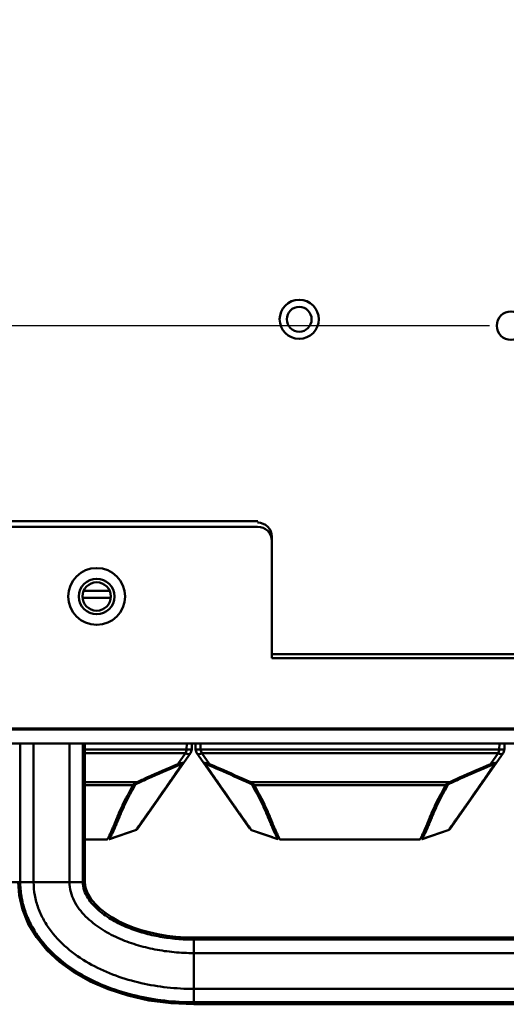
# Model space of a CAD drawing. Header units: millimetres. Extents: x 6596 to 7860, y -415 to 716.
# Tile 2 of 56: x 6695 to 6764, y -171 to -32. Entities that reach past the tile are written whole.
import ezdxf

# ---------------------------------------------------------------- set-up
doc = ezdxf.new("R2010")
doc.units = ezdxf.units.MM
doc.header["$LTSCALE"] = 81.675
doc.header["$PDMODE"] = 3
doc.header["$PDSIZE"] = 8
doc.layers.get('0').update_dxf_attribs({"linetype": 'CONTINUOUS'})
doc.layers.get('Defpoints').update_dxf_attribs({"linetype": 'CONTINUOUS'})
doc.layers.add('标注', color=4, linetype='CONTINUOUS', lineweight=13)
doc.layers.add('标注 @ 1', color=4, linetype='CONTINUOUS', lineweight=13)
doc.styles.get("Standard").update_dxf_attribs({"font": 'simfang_0.ttf'})
doc.dimstyles.new('18', dxfattribs={"dimscale": 0, "dimtxt": 18, "dimasz": 20, "dimexe": 2, "dimexo": 3, "dimgap": 3, "dimtad": 1, "dimtoh": 1, "dimdec": 1, "dimdsep": 46, "dimtxsty": 'Standard', "dimcen": 2.5, "dimclrd": 256, "dimclre": 4, "dimclrt": 256, "dimadec": 0, "dimazin": 0, "dimtfac": 1, "dimtdec": 1, "dimtmove": 0, "dimatfit": 3, "dimfxl": 5, "dimlwd": 25, "dimlwe": 25, "dimarcsym": 1})

# ---------------------------------------------------------------- blocks, each defined once
blk = doc.blocks.new('*D91')
at = {"layer": 'Defpoints', "color": 0, "transparency": 16777216}
for p in [(6764.24, -75.08), (6631.57, -131.88), (6675.94, -131.88)]:
    blk.add_point(p, dxfattribs=at)
at = {"layer": '标注', "color": 4, "linetype": 'Continuous', "lineweight": 25, "transparency": 16777216}
for p, q in [((6761.24, -75.08), (6629.57, -75.08)), ((6672.94, -131.88), (6629.57, -131.88))]:
    blk.add_line(p, q, dxfattribs=at)
at = {"layer": '标注', "linetype": 'Continuous', "lineweight": 25, "transparency": 16777216}
blk.add_line((6631.57, -95.08), (6631.57, -111.88), dxfattribs=at)
at = {"layer": '标注', "transparency": 16777216}
for points in [[(6628.24, -95.08), (6634.91, -95.08), (6631.57, -75.08)], [(6628.24, -111.88), (6634.91, -111.88), (6631.57, -131.88)]]:
    blk.add_solid(points, dxfattribs=at)
at = {"layer": '标注', "transparency": 16777216, "insert": (6619.42, -104.66), "char_height": 18, "attachment_point": 5, "rotation": 90}
blk.add_mtext('56.8', dxfattribs=at)
blk = doc.blocks.new('*D92')
at = {"layer": 'Defpoints', "color": 0, "transparency": 16777216}
for p in [(6631.45, 52.92), (6764.24, 52.92), (6764.24, -75.08)]:
    blk.add_point(p, dxfattribs=at)
at = {"layer": '标注', "color": 4, "linetype": 'Continuous', "lineweight": 25, "transparency": 16777216}
for p, q in [((6761.24, 52.92), (6629.45, 52.92)), ((6761.24, -75.08), (6629.45, -75.08))]:
    blk.add_line(p, q, dxfattribs=at)
at = {"layer": '标注', "linetype": 'Continuous', "lineweight": 25, "transparency": 16777216}
blk.add_line((6631.45, -55.08), (6631.45, 32.92), dxfattribs=at)
at = {"layer": '标注', "transparency": 16777216}
for points in [[(6628.12, 32.92), (6634.79, 32.92), (6631.45, 52.92)], [(6628.12, -55.08), (6634.79, -55.08), (6631.45, -75.08)]]:
    blk.add_solid(points, dxfattribs=at)
at = {"layer": '标注', "transparency": 16777216, "insert": (6619.35, -19.93), "char_height": 18, "attachment_point": 5, "rotation": 90}
blk.add_mtext('128', dxfattribs=at)

msp = doc.modelspace()

# ---------------------------------------------------------------- linework, layer by layer
at = {"linetype": 'Continuous', "lineweight": 50}
for p, q in [((6677.04, -102.58), (6728.62, -102.58)), ((6677.94, -103.38), (6728.59, -103.38)), ((6728.59, -102.78), (6728.62, -102.58)), ((6730.59, -121.88), (6730.59, -104.78)), ((6707.89, -113.38), (6703.98, -113.38)), ((6707.72, -112.38), (6704.15, -112.38)), ((6730.59, -121.28), (6796.59, -121.28)), ((6796.59, -121.88), (6730.59, -121.88)), ((6675.94, -131.78), (6851.24, -131.78)), ((6675.94, -131.88), (6851.24, -131.88)), ((6675.94, -133.88), (6851.24, -133.88)), ((6695.18, -133.88), (6695.18, -153.38)), ((6697.07, -133.88), (6697.07, -153.38)), ((6702.11, -133.88), (6702.11, -153.38)), ((6704, -133.88), (6704, -153.38)), ((6704.28, -153.38), (6704.28, -133.88)), ((6718.63, -133.88), (6718.6, -134.71)), ((6719.34, -133.88), (6719.31, -134.71)), ((6719.87, -134.71), (6719.84, -133.88)), ((6720.57, -134.71), (6720.54, -133.88)), ((6762.63, -133.88), (6762.6, -134.71)), ((6763.34, -133.88), (6763.31, -134.71)), ((6718.6, -134.71), (6704.28, -134.71)), ((6718.42, -135.25), (6704.28, -135.25)), ((6719.13, -135.25), (6711.69, -145.88)), ((6718.42, -135.25), (6717.36, -136.76)), ((6727.49, -145.88), (6720.05, -135.25)), ((6762.6, -134.71), (6720.57, -134.71)), ((6762.42, -135.25), (6720.75, -135.25)), ((6721.82, -136.76), (6720.75, -135.25)), ((6755.69, -145.88), (6763.13, -135.25)), ((6762.42, -135.25), (6761.36, -136.76)), ((6711.56, -139.33), (6704.28, -139.33)), ((6711.05, -139.73), (6704.28, -139.73)), ((6755.56, -139.33), (6727.62, -139.33)), ((6755.05, -139.73), (6728.12, -139.73)), ((6707.75, -147.32), (6711.42, -146.07)), ((6708.23, -147.16), (6711.42, -146.07)), ((6711.26, -146.13), (6711.42, -146.07)), ((6711.42, -146.07), (6711.42, -146.07)), ((6711.42, -146.07), (6711.42, -146.07)), ((6711.42, -146.07), (6711.42, -146.07)), ((6711.42, -146.07), (6711.42, -146.07)), ((6711.42, -146.07), (6711.42, -146.07)), ((6711.42, -146.07), (6711.44, -146.07)), ((6711.68, -145.88), (6711.69, -145.87)), ((6711.69, -145.88), (6711.69, -145.87)), ((6711.69, -145.88), (6711.69, -145.88)), ((6727.49, -145.87), (6727.49, -145.88)), ((6727.49, -145.87), (6727.49, -145.88)), ((6727.49, -145.87), (6727.49, -145.87)), ((6727.49, -145.87), (6727.49, -145.87)), ((6727.74, -146.07), (6727.75, -146.07)), ((6727.74, -146.07), (6727.75, -146.07)), ((6727.75, -146.07), (6731.43, -147.32)), ((6727.75, -146.07), (6727.75, -146.07)), ((6727.75, -146.07), (6730.68, -147.07)), ((6727.75, -146.07), (6727.75, -146.07)), ((6727.75, -146.07), (6727.75, -146.07)), ((6727.75, -146.07), (6727.75, -146.07)), ((6727.75, -146.07), (6727.75, -146.07)), ((6727.75, -146.07), (6727.75, -146.07)), ((6727.75, -146.07), (6727.75, -146.07)), ((6751.75, -147.32), (6755.42, -146.07)), ((6752.23, -147.16), (6755.42, -146.07)), ((6755.26, -146.13), (6755.42, -146.07)), ((6755.42, -146.07), (6755.42, -146.07)), ((6755.42, -146.07), (6755.42, -146.07)), ((6755.42, -146.07), (6755.42, -146.07)), ((6755.42, -146.07), (6755.42, -146.07)), ((6755.42, -146.07), (6755.42, -146.07)), ((6755.42, -146.07), (6755.43, -146.07)), ((6755.68, -145.88), (6755.69, -145.88)), ((6755.69, -145.88), (6755.69, -145.87)), ((6755.69, -145.88), (6755.69, -145.88)), ((6704.28, -147.38), (6707.43, -147.38)), ((6704.28, -147.38), (6707.42, -147.38)), ((6705.14, -147.38), (6704.28, -147.38)), ((6705.13, -147.38), (6707.42, -147.38)), ((6707.42, -147.38), (6707.42, -147.38)), ((6707.42, -147.38), (6707.42, -147.38)), ((6707.42, -147.38), (6707.42, -147.38)), ((6707.42, -147.38), (6707.42, -147.38)), ((6707.72, -147.33), (6707.75, -147.32)), ((6707.72, -147.33), (6707.72, -147.33)), ((6707.82, -147.3), (6707.75, -147.32)), ((6707.82, -147.3), (6707.75, -147.32)), ((6707.82, -147.3), (6707.75, -147.32)), ((6707.75, -147.32), (6707.75, -147.32)), ((6707.75, -147.32), (6707.75, -147.32)), ((6707.75, -147.32), (6707.75, -147.32)), ((6707.75, -147.32), (6707.75, -147.32)), ((6707.75, -147.32), (6707.75, -147.32)), ((6731.35, -147.3), (6731.43, -147.32)), ((6731.42, -147.32), (6731.35, -147.3)), ((6731.35, -147.3), (6731.42, -147.32)), ((6731.43, -147.32), (6731.43, -147.32)), ((6731.43, -147.32), (6731.43, -147.32)), ((6731.43, -147.32), (6731.43, -147.32)), ((6731.43, -147.32), (6731.43, -147.32)), ((6731.43, -147.32), (6731.43, -147.32)), ((6731.43, -147.32), (6731.43, -147.32)), ((6731.43, -147.32), (6731.43, -147.32)), ((6731.43, -147.32), (6731.43, -147.32)), ((6731.43, -147.32), (6731.43, -147.32)), ((6731.43, -147.32), (6731.43, -147.32)), ((6731.43, -147.32), (6731.43, -147.32)), ((6731.43, -147.32), (6731.43, -147.32)), ((6731.43, -147.32), (6731.43, -147.32)), ((6731.75, -147.38), (6751.43, -147.38)), ((6731.76, -147.38), (6751.42, -147.38)), ((6735.5, -147.38), (6734.03, -147.38)), ((6749.12, -147.38), (6749.13, -147.38)), ((6749.13, -147.38), (6751.42, -147.38)), ((6751.42, -147.38), (6751.42, -147.38)), ((6751.42, -147.38), (6751.42, -147.38)), ((6751.42, -147.38), (6751.42, -147.38)), ((6751.42, -147.38), (6751.42, -147.38)), ((6751.72, -147.33), (6751.75, -147.32)), ((6751.72, -147.33), (6751.72, -147.33)), ((6751.82, -147.3), (6751.75, -147.32)), ((6751.82, -147.3), (6751.75, -147.32)), ((6751.82, -147.3), (6751.75, -147.32)), ((6751.75, -147.32), (6751.75, -147.32)), ((6751.75, -147.32), (6751.75, -147.32)), ((6751.75, -147.32), (6751.75, -147.32)), ((6751.75, -147.32), (6751.75, -147.32)), ((6751.75, -147.32), (6751.75, -147.32)), ((6751.75, -147.32), (6751.75, -147.32)), ((6751.75, -147.32), (6751.75, -147.32)), ((6692.09, -153.38), (6695.18, -153.38)), ((6697.07, -153.38), (6695.18, -153.38)), ((6697.07, -153.38), (6702.11, -153.38)), ((6704, -153.38), (6702.11, -153.38)), ((6704, -153.38), (6704.28, -153.38)), ((6807.59, -161.18), (6719.59, -161.18)), ((6719.59, -161.18), (6719.59, -170.57)), ((6719.59, -161.47), (6807.59, -161.47)), ((6719.59, -163.36), (6807.59, -163.36)), ((6719.59, -168.4), (6807.59, -168.4)), ((6719.59, -170.28), (6807.59, -170.28)), ((6807.59, -170.57), (6719.59, -170.57))]:
    msp.add_line(p, q, dxfattribs=at)
for points in [[(6711.42, -146.07), (6711.44, -146.07), (6711.47, -146.05), (6711.5, -146.04), (6711.52, -146.03), (6711.54, -146.01), (6711.57, -146), (6711.59, -145.98), (6711.61, -145.96), (6711.63, -145.94), (6711.65, -145.92), (6711.67, -145.9), (6711.69, -145.88)], [(6727.61, -146), (6727.63, -146.01), (6727.65, -146.02), (6727.67, -146.04), (6727.69, -146.05), (6727.71, -146.06), (6727.74, -146.07)], [(6755.42, -146.07), (6755.44, -146.07), (6755.47, -146.05), (6755.5, -146.04), (6755.52, -146.03), (6755.54, -146.01), (6755.57, -146), (6755.59, -145.98), (6755.61, -145.96), (6755.63, -145.94), (6755.65, -145.92), (6755.67, -145.9), (6755.69, -145.88)], [(6707.42, -147.38), (6707.42, -147.38), (6707.42, -147.38)], [(6707.42, -147.38), (6707.42, -147.38), (6707.42, -147.38), (6707.42, -147.38), (6707.42, -147.38), (6707.42, -147.38)], [(6707.75, -147.32), (6707.75, -147.32), (6707.75, -147.32), (6707.75, -147.32), (6707.75, -147.32), (6707.75, -147.32)], [(6731.43, -147.32), (6731.43, -147.32), (6731.43, -147.32)], [(6751.42, -147.38), (6751.42, -147.38), (6751.42, -147.38)], [(6751.42, -147.38), (6751.42, -147.38), (6751.42, -147.38), (6751.42, -147.38), (6751.42, -147.38), (6751.42, -147.38)], [(6751.75, -147.32), (6751.75, -147.32), (6751.75, -147.32), (6751.75, -147.32), (6751.75, -147.32), (6751.75, -147.32)], [(6694.9, -153.38), (6695.03, -155.23), (6695.5, -157.24), (6696.31, -159.23), (6697.46, -161.14), (6698.93, -162.93), (6700.7, -164.58), (6702.75, -166.06), (6705.05, -167.36), (6707.57, -168.46), (6710.32, -169.35), (6713.28, -170.02), (6716.43, -170.43), (6719.59, -170.57)], [(6719.59, -161.18), (6718.43, -161.16), (6717.1, -161.07), (6715.8, -160.92), (6714.55, -160.71), (6713.34, -160.44), (6712.18, -160.12), (6711.08, -159.75), (6710.02, -159.33), (6709.02, -158.85), (6708.08, -158.33), (6707.22, -157.76), (6706.43, -157.14), (6705.72, -156.45), (6705.12, -155.72), (6704.66, -154.93), (6704.37, -154.12), (6704.28, -153.38)], [(6719.59, -161.18), (6718.42, -161.16), (6717.08, -161.07), (6715.79, -160.92), (6714.53, -160.7), (6713.33, -160.44), (6712.17, -160.12), (6711.07, -159.75), (6710.01, -159.32), (6709.01, -158.85), (6708.07, -158.32), (6707.21, -157.75), (6706.42, -157.13), (6705.72, -156.45), (6705.12, -155.71), (6704.65, -154.92), (6704.37, -154.11), (6704.28, -153.38)], [(6695.03, -155.22), (6695.5, -157.23), (6696.31, -159.22), (6697.45, -161.13), (6698.92, -162.92), (6700.69, -164.57), (6702.74, -166.06), (6705.03, -167.35), (6707.56, -168.46), (6710.31, -169.35), (6713.26, -170.01), (6716.41, -170.43), (6719.59, -170.57)]]:
    msp.add_lwpolyline(points, dxfattribs=at)
for centre, radius in [((6734.44, -74.18), 2.75), ((6734.44, -74.18), 1.75), ((6764.24, -75.08), 2), ((6705.94, -113.18), 4), ((6705.94, -113.18), 2.5), ((6705.94, -113.18), 2)]:
    msp.add_circle(centre, radius, dxfattribs=at)
for centre, radius, start, end in [((6728.59, -104.78), 2, 0, 90), ((6728.59, -105.38), 2, 0, 90), ((6717.6, -134.67), 1, 325, 358), ((6718.31, -134.67), 1, 325, 358), ((6720.87, -134.67), 1, 182, 215), ((6721.57, -134.67), 1, 182, 215), ((6761.6, -134.67), 1, 325, 358), ((6762.31, -134.67), 1, 325, 358), ((6711.25, -145.57), 0.531, 324.8045, 325), ((6755.25, -145.57), 0.531, 324.8045, 325), ((6705.13, -146.88), 0.501, 269.8545, 270), ((6734.05, -146.88), 0.501, 270, 270.1455), ((6749.13, -146.88), 0.501, 269.8545, 270)]:
    msp.add_arc(centre, radius, start, end, dxfattribs=at)
for points, knots in [([(6719.13, -135.25), (6719.12, -135.26), (6719.11, -135.28), (6719.08, -135.3), (6719.05, -135.32), (6719, -135.34), (6718.94, -135.36), (6718.85, -135.36), (6718.76, -135.35), (6718.65, -135.33), (6718.54, -135.3), (6718.46, -135.27), (6718.42, -135.25)], [0, 0, 0, 0, 0.049009, 0.09663, 0.144157, 0.192499, 0.293955, 0.404832, 0.527736, 0.665267, 0.82085, 1, 1, 1, 1]), ([(6719.31, -134.71), (6719.31, -134.71), (6719.31, -134.71), (6719.31, -134.71), (6719.3, -134.71), (6719.3, -134.71), (6719.29, -134.71), (6719.28, -134.71), (6719.27, -134.72), (6719.24, -134.72), (6719.21, -134.72), (6719.18, -134.72), (6719.14, -134.72), (6719.1, -134.72), (6719.05, -134.72), (6719, -134.72), (6718.95, -134.72), (6718.87, -134.72), (6718.75, -134.71), (6718.65, -134.71), (6718.6, -134.71)], [0, 0, 0, 0, 0.002791, 0.0052, 0.008312, 0.016514, 0.027163, 0.04002, 0.05493, 0.090369, 0.132495, 0.180769, 0.234813, 0.294447, 0.359583, 0.430314, 0.506827, 0.589507, 0.776049, 1, 1, 1, 1]), ([(6719.87, -134.71), (6719.87, -134.71), (6719.87, -134.71), (6719.87, -134.71), (6719.87, -134.71), (6719.88, -134.71), (6719.89, -134.71), (6719.89, -134.71), (6719.91, -134.72), (6719.93, -134.72), (6719.96, -134.72), (6720, -134.72), (6720.03, -134.72), (6720.08, -134.72), (6720.12, -134.72), (6720.17, -134.72), (6720.23, -134.72), (6720.31, -134.72), (6720.42, -134.71), (6720.52, -134.71), (6720.57, -134.71)], [0, 0, 0, 0, 0.002791, 0.0052, 0.008312, 0.016514, 0.027163, 0.04002, 0.05493, 0.090369, 0.132495, 0.180769, 0.234813, 0.294447, 0.359583, 0.430314, 0.506827, 0.589507, 0.776049, 1, 1, 1, 1]), ([(6720.05, -135.25), (6720.05, -135.26), (6720.07, -135.28), (6720.1, -135.3), (6720.13, -135.32), (6720.17, -135.34), (6720.24, -135.36), (6720.32, -135.36), (6720.42, -135.35), (6720.52, -135.33), (6720.63, -135.3), (6720.71, -135.27), (6720.75, -135.25)], [0, 0, 0, 0, 0.049009, 0.09663, 0.144157, 0.192499, 0.293955, 0.404832, 0.527736, 0.665267, 0.82085, 1, 1, 1, 1]), ([(6763.13, -135.25), (6763.12, -135.26), (6763.11, -135.28), (6763.08, -135.3), (6763.05, -135.32), (6763, -135.34), (6762.94, -135.36), (6762.85, -135.36), (6762.76, -135.35), (6762.65, -135.33), (6762.54, -135.3), (6762.46, -135.27), (6762.42, -135.25)], [0, 0, 0, 0, 0.049009, 0.09663, 0.144157, 0.192499, 0.293955, 0.404832, 0.527736, 0.665267, 0.82085, 1, 1, 1, 1]), ([(6763.31, -134.71), (6763.31, -134.71), (6763.31, -134.71), (6763.31, -134.71), (6763.3, -134.71), (6763.3, -134.71), (6763.29, -134.71), (6763.28, -134.71), (6763.27, -134.72), (6763.24, -134.72), (6763.21, -134.72), (6763.18, -134.72), (6763.14, -134.72), (6763.1, -134.72), (6763.05, -134.72), (6763, -134.72), (6762.95, -134.72), (6762.87, -134.72), (6762.75, -134.71), (6762.65, -134.71), (6762.6, -134.71)], [0, 0, 0, 0, 0.002791, 0.0052, 0.008312, 0.016514, 0.027163, 0.04002, 0.05493, 0.090369, 0.132495, 0.180769, 0.234813, 0.294447, 0.359583, 0.430314, 0.506827, 0.589507, 0.776049, 1, 1, 1, 1]), ([(6717.94, -136.77), (6717.77, -137.02), (6717.43, -137.5), (6716.93, -138.23), (6716.42, -138.96), (6715.92, -139.69), (6715.49, -140.3), (6715.16, -140.78), (6714.91, -141.15), (6714.65, -141.51), (6714.32, -142), (6713.98, -142.48), (6713.64, -142.97), (6713.38, -143.33), (6713.13, -143.69), (6712.87, -144.05), (6712.62, -144.41), (6712.37, -144.75), (6712.15, -145.07), (6711.96, -145.33), (6711.82, -145.52), (6711.73, -145.65), (6711.68, -145.73), (6711.62, -145.8), (6711.58, -145.86), (6711.54, -145.91), (6711.51, -145.95), (6711.49, -145.99), (6711.47, -146.01), (6711.45, -146.04), (6711.44, -146.05), (6711.43, -146.06), (6711.43, -146.06), (6711.43, -146.07), (6711.43, -146.07), (6711.42, -146.07), (6711.42, -146.07), (6711.42, -146.07), (6711.42, -146.07), (6711.42, -146.07)], [0, 0, 0, 0, 0.078143, 0.156293, 0.234444, 0.312587, 0.390713, 0.42981, 0.468924, 0.507987, 0.547004, 0.624984, 0.663969, 0.703013, 0.741959, 0.780738, 0.819785, 0.858235, 0.892479, 0.920929, 0.944144, 0.953925, 0.962555, 0.970097, 0.976616, 0.982178, 0.986846, 0.990679, 0.993738, 0.996092, 0.997809, 0.998445, 0.998944, 0.999322, 0.999599, 0.99979, 0.999911, 0.999976, 1, 1, 1, 1]), ([(6711.56, -139.33), (6712.04, -139.11), (6713.96, -138.24), (6715.9, -137.39), (6717.36, -136.76)], [0, 0, 0, 0, 0.249585, 1, 1, 1, 1]), ([(6711.71, -139.47), (6712.19, -139.25), (6714.11, -138.38), (6716.04, -137.53), (6717.5, -136.9)], [0, 0, 0, 0, 0.249586, 1, 1, 1, 1]), ([(6717.36, -136.76), (6717.4, -136.75), (6717.48, -136.73), (6717.58, -136.7), (6717.66, -136.68), (6717.73, -136.66), (6717.8, -136.65), (6717.87, -136.63), (6717.93, -136.62), (6717.97, -136.61), (6718.01, -136.61), (6718.04, -136.6), (6718.08, -136.6), (6718.11, -136.59), (6718.13, -136.59), (6718.15, -136.58), (6718.17, -136.58), (6718.18, -136.58), (6718.18, -136.58), (6718.19, -136.58), (6718.19, -136.58), (6718.19, -136.58), (6718.19, -136.58), (6718.19, -136.58), (6718.2, -136.58), (6718.2, -136.58), (6718.2, -136.58), (6718.2, -136.58)], [0, 0, 0, 0, 0.142109, 0.289946, 0.366375, 0.4447, 0.525076, 0.607592, 0.691989, 0.734607, 0.777146, 0.818659, 0.857841, 0.892793, 0.921737, 0.9448, 0.96273, 0.97622, 0.98149, 0.985878, 0.989455, 0.992286, 0.994437, 0.995991, 0.997074, 0.997918, 1, 1, 1, 1]), ([(6717.36, -136.76), (6717.37, -136.78), (6717.4, -136.82), (6717.43, -136.86), (6717.45, -136.88), (6717.47, -136.89), (6717.48, -136.9), (6717.49, -136.9), (6717.5, -136.9)], [0, 0, 0, 0, 0.34819, 0.624947, 0.739818, 0.839927, 0.926159, 1, 1, 1, 1]), ([(6717.5, -136.9), (6717.53, -136.89), (6717.58, -136.87), (6717.64, -136.85), (6717.68, -136.83), (6717.73, -136.82), (6717.77, -136.8), (6717.8, -136.79), (6717.82, -136.79), (6717.84, -136.78), (6717.85, -136.78), (6717.86, -136.78), (6717.86, -136.78), (6717.87, -136.78), (6717.87, -136.78), (6717.87, -136.78), (6717.88, -136.78), (6717.88, -136.77), (6717.89, -136.77), (6717.9, -136.77), (6717.91, -136.77), (6717.92, -136.77), (6717.93, -136.77), (6717.94, -136.77), (6717.94, -136.77), (6717.94, -136.77)], [0, 0, 0, 0, 0.219087, 0.326243, 0.430547, 0.53045, 0.623643, 0.706647, 0.742807, 0.774406, 0.800629, 0.820756, 0.83462, 0.842592, 0.847417, 0.852601, 0.861286, 0.875502, 0.893791, 0.913699, 0.933425, 0.951495, 0.980536, 0.991396, 1, 1, 1, 1]), ([(6718.2, -136.58), (6718.18, -136.6), (6718.15, -136.64), (6718.08, -136.7), (6718.02, -136.74), (6717.97, -136.76), (6717.94, -136.77)], [0, 0, 0, 0, 0.251986, 0.49853, 0.74581, 1, 1, 1, 1]), ([(6720.98, -136.58), (6720.98, -136.58), (6720.98, -136.58), (6720.98, -136.58), (6720.98, -136.58), (6720.98, -136.58), (6720.98, -136.58), (6720.99, -136.58), (6720.99, -136.58), (6720.99, -136.58), (6721, -136.58), (6721.01, -136.58), (6721.03, -136.58), (6721.05, -136.59), (6721.07, -136.59), (6721.1, -136.6), (6721.13, -136.6), (6721.17, -136.61), (6721.2, -136.61), (6721.25, -136.62), (6721.31, -136.63), (6721.38, -136.65), (6721.45, -136.66), (6721.51, -136.68), (6721.6, -136.7), (6721.7, -136.73), (6721.78, -136.75), (6721.82, -136.76)], [0, 0, 0, 0, 0.002082, 0.002926, 0.004009, 0.005563, 0.007714, 0.010545, 0.014123, 0.01851, 0.023781, 0.03727, 0.055199, 0.078262, 0.10721, 0.142162, 0.181335, 0.222851, 0.265392, 0.308009, 0.392405, 0.474921, 0.555298, 0.633623, 0.710052, 0.85789, 1, 1, 1, 1]), ([(6720.98, -136.58), (6721, -136.6), (6721.03, -136.64), (6721.09, -136.7), (6721.16, -136.74), (6721.21, -136.76), (6721.24, -136.77)], [0, 0, 0, 0, 0.251986, 0.49853, 0.74581, 1, 1, 1, 1]), ([(6727.75, -146.07), (6727.75, -146.07), (6727.75, -146.07), (6727.75, -146.07), (6727.75, -146.07), (6727.75, -146.07), (6727.75, -146.07), (6727.75, -146.06), (6727.74, -146.06), (6727.74, -146.05), (6727.73, -146.04), (6727.71, -146.01), (6727.69, -145.99), (6727.66, -145.95), (6727.63, -145.91), (6727.59, -145.86), (6727.55, -145.8), (6727.48, -145.7), (6727.37, -145.55), (6727.21, -145.33), (6727.06, -145.12), (6726.93, -144.93), (6726.81, -144.76), (6726.69, -144.59), (6726.52, -144.35), (6726.3, -144.05), (6726.05, -143.69), (6725.79, -143.33), (6725.54, -142.97), (6725.2, -142.48), (6724.86, -142), (6724.52, -141.51), (6724.27, -141.15), (6724.02, -140.78), (6723.68, -140.3), (6723.26, -139.69), (6722.75, -138.96), (6722.25, -138.23), (6721.74, -137.5), (6721.4, -137.02), (6721.24, -136.77)], [0, 0, 0, 0, 0.000025, 0.000093, 0.000218, 0.000412, 0.00069, 0.001067, 0.001559, 0.002184, 0.003893, 0.006251, 0.009315, 0.01315, 0.017818, 0.023381, 0.029899, 0.03744, 0.05585, 0.079068, 0.10752, 0.123913, 0.141757, 0.160717, 0.1802, 0.219249, 0.258038, 0.296987, 0.336029, 0.375011, 0.452996, 0.492015, 0.531075, 0.570184, 0.609281, 0.687411, 0.765556, 0.843706, 0.921855, 1, 1, 1, 1]), ([(6721.24, -136.77), (6721.24, -136.77), (6721.24, -136.77), (6721.25, -136.77), (6721.26, -136.77), (6721.27, -136.77), (6721.28, -136.77), (6721.28, -136.77), (6721.29, -136.77), (6721.3, -136.78), (6721.3, -136.78), (6721.3, -136.78), (6721.31, -136.78), (6721.31, -136.78), (6721.32, -136.78), (6721.33, -136.78), (6721.34, -136.78), (6721.35, -136.79), (6721.38, -136.79), (6721.41, -136.8), (6721.45, -136.82), (6721.49, -136.83), (6721.54, -136.85), (6721.6, -136.87), (6721.65, -136.89), (6721.68, -136.9)], [0, 0, 0, 0, 0.008605, 0.019464, 0.048504, 0.066575, 0.0863, 0.106208, 0.1245, 0.138709, 0.1474, 0.152588, 0.157403, 0.165379, 0.179246, 0.199369, 0.225593, 0.257192, 0.293351, 0.376354, 0.469548, 0.569452, 0.673755, 0.780911, 1, 1, 1, 1]), ([(6721.82, -136.76), (6721.8, -136.78), (6721.78, -136.82), (6721.75, -136.86), (6721.72, -136.88), (6721.71, -136.89), (6721.69, -136.9), (6721.68, -136.9), (6721.68, -136.9)], [0, 0, 0, 0, 0.34819, 0.624947, 0.739818, 0.839927, 0.926159, 1, 1, 1, 1]), ([(6721.68, -136.9), (6722.16, -137.11), (6724.1, -137.95), (6726.03, -138.81), (6727.47, -139.47)], [0, 0, 0, 0, 0.250409, 1, 1, 1, 1]), ([(6721.82, -136.76), (6722.3, -136.97), (6724.24, -137.81), (6726.18, -138.67), (6727.62, -139.33)], [0, 0, 0, 0, 0.25041, 1, 1, 1, 1]), ([(6761.94, -136.77), (6761.77, -137.02), (6761.43, -137.5), (6760.93, -138.23), (6760.42, -138.96), (6759.92, -139.69), (6759.49, -140.3), (6759.16, -140.78), (6758.91, -141.15), (6758.65, -141.51), (6758.32, -142), (6757.98, -142.48), (6757.64, -142.97), (6757.38, -143.33), (6757.13, -143.69), (6756.87, -144.05), (6756.62, -144.41), (6756.37, -144.75), (6756.15, -145.07), (6755.96, -145.33), (6755.82, -145.52), (6755.73, -145.65), (6755.68, -145.73), (6755.62, -145.8), (6755.58, -145.86), (6755.54, -145.91), (6755.51, -145.95), (6755.49, -145.99), (6755.47, -146.01), (6755.45, -146.04), (6755.44, -146.05), (6755.43, -146.06), (6755.43, -146.06), (6755.43, -146.07), (6755.43, -146.07), (6755.42, -146.07), (6755.42, -146.07), (6755.42, -146.07), (6755.42, -146.07), (6755.42, -146.07)], [0, 0, 0, 0, 0.078143, 0.156293, 0.234444, 0.312587, 0.390713, 0.42981, 0.468924, 0.507987, 0.547004, 0.624984, 0.663969, 0.703013, 0.741959, 0.780738, 0.819785, 0.858235, 0.892479, 0.920929, 0.944144, 0.953925, 0.962555, 0.970097, 0.976616, 0.982178, 0.986846, 0.990679, 0.993738, 0.996092, 0.997809, 0.998445, 0.998944, 0.999322, 0.999599, 0.99979, 0.999911, 0.999976, 1, 1, 1, 1]), ([(6755.56, -139.33), (6756.04, -139.11), (6757.96, -138.24), (6759.9, -137.39), (6761.36, -136.76)], [0, 0, 0, 0, 0.249585, 1, 1, 1, 1]), ([(6755.71, -139.47), (6756.19, -139.25), (6758.11, -138.38), (6760.04, -137.53), (6761.5, -136.9)], [0, 0, 0, 0, 0.249586, 1, 1, 1, 1]), ([(6761.36, -136.76), (6761.4, -136.75), (6761.48, -136.73), (6761.58, -136.7), (6761.66, -136.68), (6761.73, -136.66), (6761.8, -136.65), (6761.87, -136.63), (6761.93, -136.62), (6761.97, -136.61), (6762.01, -136.61), (6762.04, -136.6), (6762.08, -136.6), (6762.11, -136.59), (6762.13, -136.59), (6762.15, -136.58), (6762.17, -136.58), (6762.18, -136.58), (6762.18, -136.58), (6762.19, -136.58), (6762.19, -136.58), (6762.19, -136.58), (6762.19, -136.58), (6762.19, -136.58), (6762.2, -136.58), (6762.2, -136.58), (6762.2, -136.58), (6762.2, -136.58)], [0, 0, 0, 0, 0.142109, 0.289946, 0.366375, 0.4447, 0.525076, 0.607592, 0.691989, 0.734607, 0.777146, 0.818659, 0.857841, 0.892793, 0.921737, 0.9448, 0.96273, 0.97622, 0.98149, 0.985878, 0.989455, 0.992286, 0.994437, 0.995991, 0.997074, 0.997918, 1, 1, 1, 1]), ([(6761.36, -136.76), (6761.37, -136.78), (6761.4, -136.82), (6761.43, -136.86), (6761.45, -136.88), (6761.47, -136.89), (6761.48, -136.9), (6761.49, -136.9), (6761.5, -136.9)], [0, 0, 0, 0, 0.34819, 0.624947, 0.739818, 0.839927, 0.926159, 1, 1, 1, 1]), ([(6761.5, -136.9), (6761.53, -136.89), (6761.58, -136.87), (6761.64, -136.85), (6761.68, -136.83), (6761.73, -136.82), (6761.77, -136.8), (6761.8, -136.79), (6761.82, -136.79), (6761.84, -136.78), (6761.85, -136.78), (6761.86, -136.78), (6761.86, -136.78), (6761.87, -136.78), (6761.87, -136.78), (6761.87, -136.78), (6761.88, -136.78), (6761.88, -136.77), (6761.89, -136.77), (6761.9, -136.77), (6761.91, -136.77), (6761.92, -136.77), (6761.93, -136.77), (6761.94, -136.77), (6761.94, -136.77), (6761.94, -136.77)], [0, 0, 0, 0, 0.219087, 0.326243, 0.430547, 0.53045, 0.623643, 0.706647, 0.742807, 0.774406, 0.800629, 0.820756, 0.83462, 0.842592, 0.847417, 0.852601, 0.861286, 0.875502, 0.893791, 0.913699, 0.933425, 0.951495, 0.980536, 0.991396, 1, 1, 1, 1]), ([(6762.2, -136.58), (6762.18, -136.6), (6762.15, -136.64), (6762.08, -136.7), (6762.02, -136.74), (6761.97, -136.76), (6761.94, -136.77)], [0, 0, 0, 0, 0.251986, 0.49853, 0.74581, 1, 1, 1, 1]), ([(6707.43, -147.38), (6707.43, -147.38), (6707.43, -147.38), (6707.44, -147.37), (6707.44, -147.37), (6707.45, -147.36), (6707.46, -147.35), (6707.46, -147.33), (6707.48, -147.31), (6707.5, -147.26), (6707.53, -147.2), (6707.57, -147.12), (6707.62, -147.03), (6707.67, -146.92), (6707.73, -146.79), (6707.8, -146.63), (6707.88, -146.46), (6707.97, -146.27), (6708.07, -146.05), (6708.18, -145.8), (6708.35, -145.43), (6708.53, -145.02), (6708.7, -144.57), (6708.82, -144.26), (6708.93, -144.01), (6709, -143.83), (6709.08, -143.64), (6709.17, -143.45), (6709.25, -143.27), (6709.36, -143.02), (6709.51, -142.71), (6709.68, -142.33), (6709.93, -141.83), (6710.38, -140.96), (6710.78, -140.22), (6711.05, -139.73)], [0, 0, 0, 0, 0.000797, 0.00139, 0.002271, 0.003534, 0.005195, 0.007255, 0.009723, 0.015946, 0.024032, 0.034179, 0.046513, 0.06114, 0.078209, 0.097883, 0.120318, 0.145651, 0.173984, 0.205414, 0.24003, 0.319115, 0.363888, 0.41109, 0.434999, 0.458898, 0.482842, 0.506871, 0.530991, 0.55519, 0.603764, 0.652533, 0.701529, 0.800225, 1, 1, 1, 1]), ([(6707.75, -147.32), (6707.75, -147.32), (6707.75, -147.32), (6707.76, -147.32), (6707.76, -147.31), (6707.77, -147.31), (6707.77, -147.3), (6707.78, -147.28), (6707.79, -147.25), (6707.81, -147.23), (6707.82, -147.2), (6707.84, -147.17), (6707.86, -147.12), (6707.89, -147.05), (6707.93, -146.95), (6707.99, -146.84), (6708.05, -146.71), (6708.12, -146.56), (6708.23, -146.31), (6708.36, -146.03), (6708.5, -145.73), (6708.62, -145.46), (6708.72, -145.22), (6708.81, -145.02), (6708.88, -144.85), (6708.95, -144.68), (6709.02, -144.5), (6709.09, -144.32), (6709.17, -144.13), (6709.24, -143.95), (6709.35, -143.7), (6709.45, -143.45), (6709.57, -143.2), (6709.65, -143.02), (6709.74, -142.83), (6709.85, -142.58), (6710, -142.27), (6710.25, -141.78), (6710.57, -141.16), (6710.96, -140.42), (6711.24, -139.92), (6711.37, -139.68)], [0, 0, 0, 0, 0.000356, 0.000802, 0.001425, 0.002327, 0.003596, 0.005304, 0.010075, 0.013115, 0.016577, 0.020485, 0.024871, 0.035209, 0.047741, 0.062538, 0.079745, 0.099525, 0.122025, 0.175703, 0.207079, 0.241601, 0.279342, 0.299442, 0.320408, 0.342278, 0.364983, 0.388305, 0.412003, 0.435875, 0.459776, 0.507602, 0.531643, 0.555799, 0.580036, 0.604318, 0.652995, 0.701901, 0.800472, 0.899915, 1, 1, 1, 1]), ([(6711.05, -139.73), (6711.06, -139.72), (6711.06, -139.7), (6711.08, -139.68), (6711.1, -139.65), (6711.14, -139.62), (6711.19, -139.57), (6711.26, -139.52), (6711.33, -139.47), (6711.4, -139.43), (6711.48, -139.38), (6711.53, -139.35), (6711.56, -139.33)], [0, 0, 0, 0, 0.038073, 0.084386, 0.136906, 0.193806, 0.316526, 0.446795, 0.581605, 0.719319, 0.858977, 1, 1, 1, 1]), ([(6711.05, -139.73), (6711.11, -139.73), (6711.22, -139.72), (6711.32, -139.7), (6711.37, -139.68)], [0, 0, 0, 0, 0.502015, 1, 1, 1, 1]), ([(6711.37, -139.68), (6711.37, -139.68), (6711.37, -139.68), (6711.37, -139.68), (6711.37, -139.67), (6711.37, -139.67), (6711.37, -139.67), (6711.37, -139.67), (6711.37, -139.66), (6711.38, -139.66), (6711.39, -139.65), (6711.41, -139.63), (6711.43, -139.62), (6711.46, -139.6), (6711.48, -139.59), (6711.52, -139.57), (6711.57, -139.54), (6711.64, -139.51), (6711.68, -139.48), (6711.71, -139.47)], [0, 0, 0, 0, 0.005317, 0.010534, 0.015499, 0.020785, 0.027816, 0.037734, 0.051088, 0.067827, 0.1105, 0.163992, 0.22639, 0.296092, 0.371674, 0.452122, 0.624387, 0.808035, 1, 1, 1, 1]), ([(6711.56, -139.33), (6711.57, -139.35), (6711.6, -139.39), (6711.63, -139.42), (6711.66, -139.45), (6711.67, -139.46), (6711.69, -139.47), (6711.7, -139.47), (6711.71, -139.47)], [0, 0, 0, 0, 0.339421, 0.613994, 0.729857, 0.832255, 0.921934, 1, 1, 1, 1]), ([(6727.62, -139.33), (6727.6, -139.35), (6727.58, -139.39), (6727.54, -139.42), (6727.52, -139.45), (6727.5, -139.46), (6727.49, -139.47), (6727.47, -139.47), (6727.47, -139.47)], [0, 0, 0, 0, 0.339421, 0.613994, 0.729857, 0.832255, 0.921934, 1, 1, 1, 1]), ([(6727.47, -139.47), (6727.49, -139.48), (6727.54, -139.51), (6727.6, -139.54), (6727.66, -139.57), (6727.69, -139.59), (6727.72, -139.6), (6727.74, -139.62), (6727.76, -139.63), (6727.78, -139.65), (6727.79, -139.66), (6727.8, -139.66), (6727.8, -139.67), (6727.81, -139.67), (6727.81, -139.67), (6727.81, -139.67), (6727.81, -139.68), (6727.8, -139.68), (6727.8, -139.68), (6727.8, -139.68)], [0, 0, 0, 0, 0.191965, 0.375616, 0.547882, 0.628331, 0.703912, 0.773614, 0.836013, 0.889505, 0.932177, 0.948914, 0.962269, 0.972191, 0.979223, 0.984507, 0.989476, 0.994695, 1, 1, 1, 1]), ([(6727.62, -139.33), (6727.64, -139.35), (6727.7, -139.38), (6727.77, -139.43), (6727.85, -139.47), (6727.92, -139.52), (6727.99, -139.57), (6728.04, -139.62), (6728.07, -139.65), (6728.09, -139.68), (6728.11, -139.7), (6728.12, -139.72), (6728.12, -139.73)], [0, 0, 0, 0, 0.141023, 0.280682, 0.418396, 0.553207, 0.683476, 0.806196, 0.863095, 0.915614, 0.96193, 1, 1, 1, 1]), ([(6727.8, -139.68), (6727.94, -139.92), (6728.21, -140.42), (6728.61, -141.16), (6728.93, -141.78), (6729.17, -142.27), (6729.32, -142.58), (6729.44, -142.83), (6729.55, -143.08), (6729.67, -143.33), (6729.77, -143.58), (6729.85, -143.76), (6729.93, -143.95), (6730.01, -144.13), (6730.09, -144.32), (6730.16, -144.5), (6730.23, -144.68), (6730.3, -144.85), (6730.37, -145.02), (6730.45, -145.22), (6730.56, -145.46), (6730.68, -145.73), (6730.79, -145.97), (6730.89, -146.19), (6730.98, -146.38), (6731.06, -146.56), (6731.13, -146.71), (6731.19, -146.84), (6731.24, -146.95), (6731.29, -147.05), (6731.32, -147.12), (6731.34, -147.17), (6731.35, -147.2), (6731.37, -147.23), (6731.38, -147.25), (6731.39, -147.27), (6731.4, -147.28), (6731.41, -147.3), (6731.41, -147.31), (6731.42, -147.31), (6731.42, -147.32), (6731.42, -147.32), (6731.42, -147.32), (6731.42, -147.32)], [0, 0, 0, 0, 0.100099, 0.19956, 0.298144, 0.34706, 0.395741, 0.420022, 0.444265, 0.49249, 0.516422, 0.540293, 0.564176, 0.588064, 0.611791, 0.635126, 0.657827, 0.679698, 0.70066, 0.720755, 0.7585, 0.793025, 0.8244, 0.852719, 0.878076, 0.900575, 0.920353, 0.937558, 0.95235, 0.964881, 0.975226, 0.979608, 0.983504, 0.98695, 0.989978, 0.992597, 0.994787, 0.996535, 0.997831, 0.998725, 0.999312, 0.999697, 1, 1, 1, 1]), ([(6728.12, -139.73), (6728.07, -139.73), (6727.96, -139.72), (6727.85, -139.7), (6727.8, -139.68)], [0, 0, 0, 0, 0.502015, 1, 1, 1, 1]), ([(6728.12, -139.73), (6728.4, -140.22), (6728.8, -140.96), (6729.25, -141.83), (6729.49, -142.33), (6729.67, -142.71), (6729.84, -143.08), (6729.98, -143.39), (6730.09, -143.64), (6730.17, -143.83), (6730.25, -144.01), (6730.35, -144.26), (6730.47, -144.57), (6730.61, -144.92), (6730.75, -145.24), (6730.87, -145.54), (6730.99, -145.8), (6731.1, -146.05), (6731.2, -146.27), (6731.29, -146.46), (6731.37, -146.63), (6731.44, -146.79), (6731.5, -146.92), (6731.56, -147.03), (6731.6, -147.12), (6731.64, -147.2), (6731.67, -147.26), (6731.7, -147.31), (6731.71, -147.33), (6731.72, -147.35), (6731.73, -147.36), (6731.73, -147.37), (6731.74, -147.37), (6731.74, -147.38), (6731.75, -147.38), (6731.75, -147.38), (6731.75, -147.38)], [0, 0, 0, 0, 0.199783, 0.298481, 0.347479, 0.396249, 0.444824, 0.493149, 0.517178, 0.541118, 0.565014, 0.588926, 0.636137, 0.680909, 0.722133, 0.759997, 0.794614, 0.826046, 0.85438, 0.879713, 0.902148, 0.921822, 0.938893, 0.953523, 0.965859, 0.976014, 0.984104, 0.990325, 0.9928, 0.994873, 0.99655, 0.997823, 0.998699, 0.99927, 0.999669, 1, 1, 1, 1]), ([(6751.43, -147.38), (6751.43, -147.38), (6751.43, -147.38), (6751.44, -147.37), (6751.44, -147.37), (6751.45, -147.36), (6751.46, -147.35), (6751.46, -147.33), (6751.48, -147.31), (6751.5, -147.26), (6751.53, -147.2), (6751.57, -147.12), (6751.62, -147.03), (6751.67, -146.92), (6751.73, -146.79), (6751.8, -146.63), (6751.88, -146.46), (6751.97, -146.27), (6752.07, -146.05), (6752.18, -145.8), (6752.35, -145.43), (6752.53, -145.02), (6752.7, -144.57), (6752.82, -144.26), (6752.93, -144.01), (6753, -143.83), (6753.08, -143.64), (6753.17, -143.45), (6753.25, -143.27), (6753.36, -143.02), (6753.51, -142.71), (6753.68, -142.33), (6753.93, -141.83), (6754.38, -140.96), (6754.78, -140.22), (6755.05, -139.73)], [0, 0, 0, 0, 0.000797, 0.00139, 0.002271, 0.003534, 0.005195, 0.007255, 0.009723, 0.015946, 0.024032, 0.034179, 0.046513, 0.06114, 0.078209, 0.097883, 0.120318, 0.145651, 0.173984, 0.205414, 0.24003, 0.319115, 0.363888, 0.41109, 0.434999, 0.458898, 0.482842, 0.506871, 0.530991, 0.55519, 0.603764, 0.652533, 0.701529, 0.800225, 1, 1, 1, 1]), ([(6751.75, -147.32), (6751.75, -147.32), (6751.75, -147.32), (6751.76, -147.32), (6751.76, -147.31), (6751.77, -147.31), (6751.77, -147.3), (6751.78, -147.28), (6751.79, -147.25), (6751.81, -147.23), (6751.82, -147.2), (6751.84, -147.17), (6751.86, -147.12), (6751.89, -147.05), (6751.93, -146.95), (6751.99, -146.84), (6752.05, -146.71), (6752.12, -146.56), (6752.23, -146.31), (6752.36, -146.03), (6752.5, -145.73), (6752.62, -145.46), (6752.72, -145.22), (6752.81, -145.02), (6752.88, -144.85), (6752.95, -144.68), (6753.02, -144.5), (6753.09, -144.32), (6753.17, -144.13), (6753.24, -143.95), (6753.35, -143.7), (6753.45, -143.45), (6753.57, -143.2), (6753.65, -143.02), (6753.74, -142.83), (6753.85, -142.58), (6754, -142.27), (6754.25, -141.78), (6754.57, -141.16), (6754.96, -140.42), (6755.24, -139.92), (6755.37, -139.68)], [0, 0, 0, 0, 0.000356, 0.000802, 0.001425, 0.002327, 0.003596, 0.005304, 0.010075, 0.013115, 0.016577, 0.020485, 0.024871, 0.035209, 0.047741, 0.062538, 0.079745, 0.099525, 0.122025, 0.175703, 0.207079, 0.241601, 0.279342, 0.299442, 0.320408, 0.342278, 0.364983, 0.388305, 0.412003, 0.435875, 0.459776, 0.507602, 0.531643, 0.555799, 0.580036, 0.604318, 0.652995, 0.701901, 0.800472, 0.899915, 1, 1, 1, 1]), ([(6755.05, -139.73), (6755.06, -139.72), (6755.06, -139.7), (6755.08, -139.68), (6755.1, -139.65), (6755.14, -139.62), (6755.19, -139.57), (6755.26, -139.52), (6755.33, -139.47), (6755.4, -139.43), (6755.48, -139.38), (6755.53, -139.35), (6755.56, -139.33)], [0, 0, 0, 0, 0.038073, 0.084386, 0.136906, 0.193806, 0.316526, 0.446795, 0.581605, 0.719319, 0.858977, 1, 1, 1, 1]), ([(6755.05, -139.73), (6755.11, -139.73), (6755.22, -139.72), (6755.32, -139.7), (6755.37, -139.68)], [0, 0, 0, 0, 0.502015, 1, 1, 1, 1]), ([(6755.37, -139.68), (6755.37, -139.68), (6755.37, -139.68), (6755.37, -139.68), (6755.37, -139.67), (6755.37, -139.67), (6755.37, -139.67), (6755.37, -139.67), (6755.37, -139.66), (6755.38, -139.66), (6755.39, -139.65), (6755.41, -139.63), (6755.43, -139.62), (6755.46, -139.6), (6755.48, -139.59), (6755.52, -139.57), (6755.57, -139.54), (6755.64, -139.51), (6755.68, -139.48), (6755.71, -139.47)], [0, 0, 0, 0, 0.005317, 0.010534, 0.015499, 0.020785, 0.027816, 0.037734, 0.051088, 0.067827, 0.1105, 0.163992, 0.22639, 0.296092, 0.371674, 0.452122, 0.624387, 0.808035, 1, 1, 1, 1]), ([(6755.56, -139.33), (6755.57, -139.35), (6755.6, -139.39), (6755.63, -139.42), (6755.66, -139.45), (6755.67, -139.46), (6755.69, -139.47), (6755.7, -139.47), (6755.71, -139.47)], [0, 0, 0, 0, 0.339421, 0.613994, 0.729857, 0.832255, 0.921934, 1, 1, 1, 1]), ([(6695.18, -153.38), (6695.18, -154.06), (6695.3, -155.43), (6695.8, -157.42), (6696.62, -159.31), (6698.05, -161.64), (6700.41, -164.15), (6703.79, -166.5), (6707.51, -168.24), (6711.44, -169.43), (6715.49, -170.13), (6718.22, -170.28), (6719.59, -170.28)], [0, 0, 0, 0, 0.062494, 0.124994, 0.187513, 0.250041, 0.3749, 0.499853, 0.624863, 0.749897, 0.874946, 1, 1, 1, 1]), ([(6697.07, -153.38), (6697.07, -154), (6697.18, -155.24), (6697.68, -157.05), (6698.46, -158.74), (6699.83, -160.82), (6702.05, -163.04), (6705.17, -165.09), (6708.59, -166.61), (6712.18, -167.65), (6715.86, -168.26), (6718.35, -168.4), (6719.59, -168.4)], [0, 0, 0, 0, 0.062483, 0.124973, 0.187486, 0.250012, 0.374872, 0.499836, 0.624852, 0.74989, 0.874944, 1, 1, 1, 1]), ([(6702.11, -153.38), (6702.11, -153.83), (6702.23, -154.75), (6702.73, -156.03), (6703.46, -157.19), (6704.67, -158.56), (6706.48, -159.98), (6708.9, -161.28), (6711.47, -162.23), (6714.13, -162.89), (6716.85, -163.27), (6718.68, -163.36), (6719.59, -163.36)], [0, 0, 0, 0, 0.062395, 0.124833, 0.187313, 0.249824, 0.374719, 0.499719, 0.624763, 0.74983, 0.874909, 1, 1, 1, 1]), ([(6704, -153.38), (6704, -153.57), (6704.03, -153.97), (6704.23, -154.73), (6704.67, -155.63), (6705.4, -156.56), (6706.25, -157.39), (6707.19, -158.11), (6708.53, -158.96), (6710.31, -159.81), (6712.56, -160.57), (6714.87, -161.09), (6717.22, -161.4), (6718.8, -161.47), (6719.59, -161.47)], [0, 0, 0, 0, 0.031232, 0.062472, 0.124865, 0.18733, 0.249828, 0.312341, 0.374863, 0.499846, 0.624864, 0.749899, 0.874944, 1, 1, 1, 1])]:
    msp.add_open_spline(points, degree=3, knots=knots, dxfattribs=at)

# ---------------------------------------------------------------- dimensions: what is measured, and where the dimension line sits
at = {"layer": '标注 @ 1'}
for base, p2, picture, middle in [((6631.45, 52.92), (6764.24, 52.92), '*D92', (6631.45, -19.93)), ((6631.57, -131.88), (6675.94, -131.88), '*D91', (6631.57, -104.66))]:
    dim = msp.add_linear_dim(base=base, p1=(6764.24, -75.08), p2=p2, angle=90, dimstyle='18', override={"dimscale": 1, "dimtix": 0, "dimtofl": 1, "dimtmove": 0, "dimatfit": 3}, dxfattribs=at)
    dim.commit()
    dim.dimension.update_dxf_attribs({"geometry": picture, "text_midpoint": middle, "dimtype": 160})

doc.saveas('drawing.dxf')
